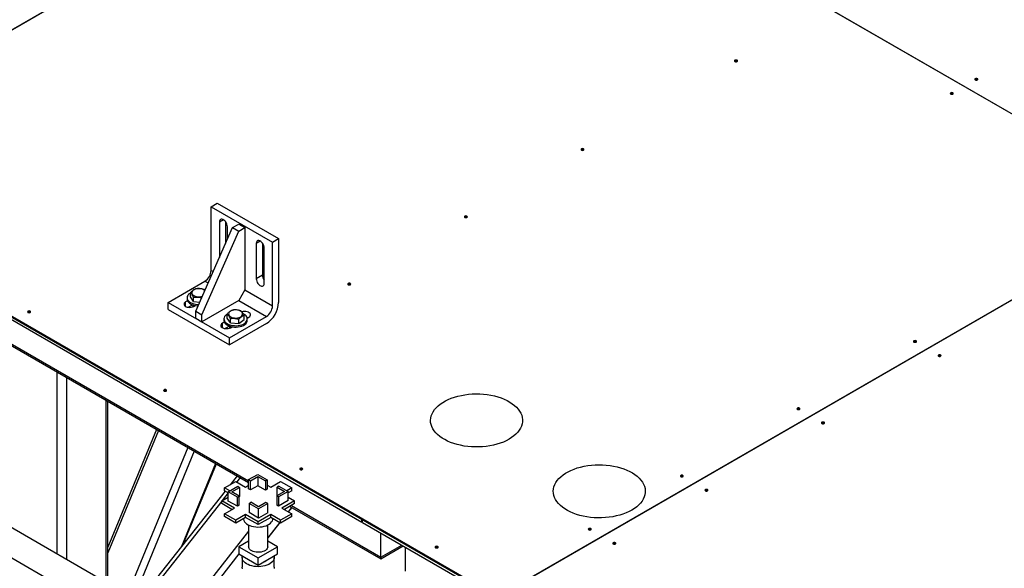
# Model space of a CAD drawing. Header units: millimetres. Extents: x 5 to 589, y 5 to 450.
# Tile 61 of 91: x 317 to 347, y 236 to 253. Entities that reach past the tile are written whole.
import ezdxf

# ---------------------------------------------------------------- set-up
doc = ezdxf.new("R2010")
doc.units = ezdxf.units.MM
doc.layers.add('TRAIT-FORT', color=4, linetype='Continuous', lineweight=25)

msp = doc.modelspace()

# ---------------------------------------------------------------- linework, layer by layer
at = {"layer": 'TRAIT-FORT', "color": 4, "linetype": 'Continuous', "lineweight": 25}
for p, q in [((329.78987, 260.51128), (308.7716, 248.37769)), ((329.79369, 260.50908), (308.77542, 248.37549)), ((350.52912, 248.53877), (329.79369, 260.50908)), ((350.53294, 248.54098), (329.79752, 260.51128)), ((308.77542, 248.37549), (331.61306, 235.1916)), ((308.77542, 248.34238), (331.61306, 235.1585)), ((322.69542, 247.32833), (322.88653, 247.43866)), ((322.88653, 247.43866), (324.79763, 246.33541)), ((322.69542, 245.34215), (322.69542, 247.32833)), ((322.69542, 247.32833), (324.60652, 246.22508)), ((323.07766, 246.92009), (322.95341, 246.84837)), ((322.95341, 246.84837), (322.95341, 245.74493)), ((323.14452, 246.85892), (323.14452, 246.17831)), ((323.3643, 246.67741), (323.55541, 246.78773)), ((323.55541, 246.78773), (323.74652, 246.67741)), ((322.21764, 244.07341), (323.3643, 246.67741)), ((322.40875, 243.96309), (323.55541, 246.56708)), ((323.20186, 246.30851), (323.20186, 246.70494)), ((323.3643, 246.67741), (323.55541, 246.56708)), ((323.55541, 246.56708), (323.74652, 246.67741)), ((323.74652, 246.67741), (323.74652, 244.73536)), ((324.22432, 246.25814), (324.10007, 246.18641)), ((324.10007, 246.18641), (324.10007, 245.08298)), ((324.29118, 246.19696), (324.29118, 245.1933)), ((324.60652, 246.22508), (324.79763, 246.33541)), ((324.60652, 244.2389), (324.60652, 246.22508)), ((324.79763, 246.33541), (324.79763, 244.34923)), ((324.34852, 244.93956), (324.34852, 246.04299)), ((331.61306, 235.1916), (350.15072, 245.89317)), ((331.61688, 235.18939), (350.15455, 245.89096)), ((313.45762, 245.63941), (327.38953, 237.59669)), ((313.45762, 245.55114), (327.38953, 237.50841)), ((322.95378, 245.74514), (322.95341, 245.74493)), ((322.69542, 245.34215), (322.75993, 245.30491)), ((321.35765, 244.34919), (322.50431, 245.01114)), ((322.50431, 245.01114), (322.60498, 244.95303)), ((324.29118, 245.1933), (324.10007, 245.08298)), ((313.72796, 244.64459), (323.86355, 238.79344)), ((322.04839, 244.5161), (322.04839, 244.64841)), ((323.74652, 244.73536), (323.55541, 244.40435)), ((323.74652, 244.73536), (324.60652, 244.2389)), ((313.68045, 244.61717), (323.86355, 238.73859)), ((321.35765, 244.1285), (321.35765, 244.34919)), ((321.35765, 244.34919), (323.26875, 243.24594)), ((321.95801, 244.39789), (321.90231, 244.36574)), ((321.90231, 244.22232), (321.90231, 244.36574)), ((321.94627, 244.49504), (321.94627, 244.4509)), ((322.14816, 244.37421), (322.04839, 244.5161)), ((322.14816, 244.37421), (322.14816, 244.50652)), ((322.14816, 244.37421), (322.34321, 244.35857)), ((323.55541, 244.40435), (322.40875, 243.7424)), ((323.55541, 244.40435), (324.41541, 243.90789)), ((321.35765, 244.1285), (323.26875, 243.02525)), ((322.12082, 244.27119), (321.9888, 244.19498)), ((322.15075, 244.22232), (322.19939, 244.25039)), ((322.176, 244.25525), (322.176, 244.23689)), ((322.21764, 244.07341), (322.40875, 243.96309)), ((322.21764, 243.85273), (322.21764, 244.07341)), ((322.21764, 243.85273), (322.40875, 243.7424)), ((322.40875, 243.7424), (322.40875, 243.96309)), ((323.10467, 243.73594), (323.04897, 243.70379)), ((323.09293, 243.83308), (323.09293, 243.78895)), ((323.19505, 243.85415), (323.19505, 243.98646)), ((323.29482, 243.71226), (323.19505, 243.85415)), ((323.26875, 243.24594), (324.41541, 243.90789)), ((323.29482, 243.71226), (323.29482, 243.84457)), ((323.29482, 243.71226), (323.55757, 243.69119)), ((323.55757, 243.69119), (323.55757, 243.8235)), ((323.55757, 243.69119), (323.72054, 243.81202)), ((323.72054, 243.81202), (323.72054, 243.94433)), ((323.81929, 243.86164), (323.87074, 243.89134)), ((323.82266, 243.78895), (323.82266, 243.83308)), ((323.04897, 243.56036), (323.04897, 243.70379)), ((323.26748, 243.60924), (323.13546, 243.53303)), ((324.41541, 243.6872), (323.26875, 243.02525)), ((323.29741, 243.56036), (323.34604, 243.58844)), ((323.32266, 243.59329), (323.32266, 243.57494)), ((323.26875, 243.02525), (323.26875, 243.24594)), ((317.89137, 242.18626), (317.89137, 236.51845)), ((318.19714, 242.00973), (318.19714, 236.34193)), ((319.42025, 241.30365), (319.42025, 235.63585)), ((319.48357, 235.59929), (319.48357, 241.26709)), ((320.9959, 240.39405), (319.48357, 236.72622)), ((321.05436, 240.3603), (319.48357, 236.55068)), ((321.97169, 239.83074), (320.08404, 235.25265)), ((322.16957, 239.7165), (320.28193, 235.13841)), ((323.76788, 233.12601), (313.08507, 239.29307)), ((322.83532, 239.33217), (321.76919, 236.74648)), ((321.83945, 236.83575), (322.86234, 239.31657)), ((323.50141, 238.94765), (323.28476, 238.67234)), ((323.60028, 238.89057), (323.4945, 238.75616)), ((323.86355, 238.83), (324.14785, 238.99412)), ((323.86355, 238.83), (323.92089, 238.7969)), ((323.86355, 238.54311), (323.86355, 238.83)), ((323.92089, 238.7969), (324.14785, 238.92792)), ((324.14785, 238.99412), (324.44407, 238.82311)), ((324.14785, 238.92792), (324.38674, 238.79002)), ((324.14785, 238.92792), (324.14785, 238.64103)), ((324.44407, 238.82311), (324.38674, 238.79002)), ((324.44407, 238.82311), (324.44407, 238.53622)), ((323.11249, 238.57289), (323.46222, 238.77479)), ((323.27726, 238.47777), (323.11249, 238.57289)), ((323.11249, 238.48462), (323.11249, 238.57289)), ((323.22953, 238.45022), (323.52575, 238.62122)), ((323.34419, 238.45022), (323.58308, 238.58812)), ((323.46222, 238.77479), (323.768, 238.59827)), ((323.52575, 238.62122), (323.58308, 238.58812)), ((323.58308, 238.58812), (323.58308, 238.30123)), ((323.768, 238.59827), (323.86355, 238.65343)), ((323.92089, 238.51001), (323.86355, 238.54311)), ((323.92089, 238.51001), (323.92089, 238.7969)), ((324.14785, 238.64103), (323.92089, 238.51001)), ((324.38674, 238.50312), (324.14785, 238.64103)), ((324.38674, 238.79002), (324.38674, 238.50312)), ((324.44407, 238.53622), (324.38674, 238.50312)), ((324.44407, 238.66032), (324.55155, 238.59827)), ((324.55155, 238.59827), (324.85732, 238.77479)), ((324.80572, 238.6281), (324.74839, 238.59501)), ((324.74839, 238.59501), (324.97535, 238.46398)), ((324.74839, 238.33296), (324.74839, 238.59501)), ((324.80572, 238.6281), (325.09002, 238.46398)), ((324.85732, 238.77479), (325.20706, 238.57289)), ((325.20706, 238.57289), (325.05421, 238.48466)), ((325.20706, 238.48462), (325.20706, 238.57289)), ((313.08507, 238.35685), (323.76788, 232.1898)), ((323.12936, 238.47488), (320.43443, 235.05037)), ((323.02649, 238.17021), (323.22953, 238.28742)), ((323.22823, 238.4178), (323.03912, 238.1775)), ((323.22953, 238.41706), (323.11249, 238.48462)), ((323.51382, 238.28609), (323.22953, 238.45022)), ((323.22953, 238.16332), (323.22953, 238.45022)), ((323.57115, 238.31919), (323.34419, 238.45022)), ((323.51382, 238.28609), (323.57115, 238.31919)), ((323.51382, 237.9992), (323.51382, 238.28609)), ((323.57115, 238.0323), (323.57115, 238.31919)), ((323.58308, 238.30123), (323.57115, 238.29435)), ((324.97535, 238.46398), (324.73647, 238.32608)), ((324.7938, 238.29298), (324.73647, 238.32608)), ((324.73647, 238.32608), (324.73647, 238.03918)), ((325.09002, 238.46398), (324.7938, 238.29298)), ((324.7938, 238.29298), (324.7938, 238.00609)), ((325.20706, 238.48462), (325.09002, 238.41706)), ((325.09002, 238.17709), (325.09002, 238.46398)), ((325.09002, 238.28742), (325.29305, 238.17021)), ((323.02649, 238.16145), (320.5333, 234.9933)), ((323.41827, 237.94404), (323.02649, 238.17021)), ((323.02649, 238.08193), (323.02649, 238.17021)), ((323.34181, 237.8999), (323.02649, 238.08193)), ((323.11249, 237.76752), (323.41827, 237.94404)), ((323.51382, 237.9992), (323.22953, 238.16332)), ((323.57115, 238.0323), (323.51382, 237.9992)), ((323.87548, 238.09108), (323.93281, 238.12418)), ((323.87548, 238.09108), (323.87548, 237.80419)), ((324.1717, 237.92008), (323.87548, 238.09108)), ((324.1717, 237.98627), (323.93281, 238.12418)), ((324.39866, 238.1173), (324.1717, 237.98627)), ((324.45599, 238.0842), (324.1717, 237.92008)), ((324.1717, 237.63319), (324.1717, 237.92008)), ((324.45599, 238.0842), (324.39866, 238.1173)), ((324.45599, 237.79731), (324.45599, 238.0842)), ((324.7938, 238.00609), (324.73647, 238.03918)), ((325.09002, 238.17709), (324.7938, 238.00609)), ((325.29305, 238.17021), (324.90128, 237.94404)), ((324.90128, 237.94404), (325.20706, 237.76752)), ((325.29305, 238.08193), (324.97774, 237.8999)), ((325.20442, 237.96452), (325.09864, 237.83011)), ((325.10532, 237.82625), (325.2111, 237.96066)), ((325.14704, 237.99764), (327.98197, 236.36107)), ((325.19455, 238.02507), (327.98197, 236.41593)), ((325.29305, 238.08193), (325.29305, 238.17021)), ((323.46222, 237.56562), (323.11249, 237.76752)), ((323.11249, 237.67924), (323.11249, 237.76752)), ((323.46222, 237.47735), (323.11249, 237.67924)), ((323.768, 237.74214), (323.46222, 237.56562)), ((323.768, 237.65387), (323.46222, 237.47735)), ((324.15977, 237.51598), (323.768, 237.74214)), ((323.768, 237.65387), (323.768, 237.74214)), ((324.15977, 237.4277), (323.768, 237.65387)), ((324.1717, 237.63319), (323.87548, 237.80419)), ((324.55155, 237.74214), (324.15977, 237.51598)), ((324.55155, 237.65387), (324.15977, 237.4277)), ((324.45599, 237.79731), (324.1717, 237.63319)), ((324.85732, 237.56562), (324.55155, 237.74214)), ((324.55155, 237.65387), (324.55155, 237.74214)), ((324.85732, 237.47735), (324.55155, 237.65387)), ((325.20706, 237.76752), (324.85732, 237.56562)), ((325.20706, 237.67924), (324.85732, 237.47735)), ((325.20706, 237.67924), (325.20706, 237.76752)), ((327.38953, 237.50841), (327.38953, 237.59669)), ((327.40864, 237.58566), (351.87071, 223.464)), ((327.40864, 237.49738), (327.40864, 237.58566)), ((323.46222, 237.47735), (323.46222, 237.56562)), ((323.86248, 237.41626), (323.86248, 236.73769)), ((323.86248, 237.41626), (323.86248, 236.73769)), ((324.15977, 237.4277), (324.15977, 237.51598)), ((324.83237, 237.49175), (324.45707, 237.01485)), ((324.45707, 237.0025), (324.83905, 237.4879)), ((324.45707, 236.73769), (324.45707, 237.41626)), ((324.45707, 236.73769), (324.45707, 237.41626)), ((324.85732, 237.47735), (324.85732, 237.56562)), ((327.40864, 237.51945), (327.38953, 237.50841)), ((327.40864, 237.49738), (351.87071, 223.37573)), ((323.86248, 237.22478), (321.61499, 234.36885)), ((327.98197, 236.41593), (327.98197, 237.1664)), ((323.86248, 236.91359), (323.55778, 236.73769)), ((323.55778, 236.73769), (323.55778, 236.51701)), ((323.55778, 236.73769), (324.15977, 236.39017)), ((324.15977, 236.39017), (324.76177, 236.73769)), ((324.76177, 236.73769), (324.45707, 236.91359)), ((324.76177, 236.51701), (324.76177, 236.73769)), ((327.98197, 236.41593), (328.63198, 236.79117)), ((327.98197, 236.36107), (328.67948, 236.76374)), ((328.74641, 235.97462), (328.74641, 236.7251)), ((323.56254, 236.51426), (321.79323, 234.26596)), ((323.55778, 236.51701), (324.15977, 236.16948)), ((323.65977, 236.40666), (323.65977, 236.10874)), ((323.65977, 236.40666), (323.65977, 236.10874)), ((324.15977, 236.16948), (324.76177, 236.51701)), ((324.15977, 236.16948), (324.15977, 236.39017)), ((324.65977, 236.10874), (324.65977, 236.40666)), ((324.65977, 236.10874), (324.65977, 236.40666)), ((327.98197, 236.36107), (327.98197, 236.41593)), ((327.98197, 236.36107), (327.98197, 236.41593))]:
    msp.add_line(p, q, dxfattribs=at)
at = {"layer": 'TRAIT-FORT', "color": 4, "linetype": 'Continuous', "lineweight": 25, "flags": 128}
for points in [[(339.06953, 251.8489), (339.07949, 251.8575), (339.08299, 251.86765), (339.07949, 251.8778), (339.06953, 251.88641), (339.05463, 251.89216), (339.03704, 251.89418), (339.01946, 251.89216), (339.00456, 251.88641), (338.9946, 251.8778), (338.9911, 251.86765), (338.9946, 251.8575), (339.00456, 251.8489), (339.01946, 251.84315), (339.03704, 251.84113), (339.05463, 251.84315), (339.06953, 251.8489)], [(346.55212, 251.27594), (346.56208, 251.28455), (346.56558, 251.2947), (346.56208, 251.30485), (346.55212, 251.31345), (346.53722, 251.3192), (346.51964, 251.32122), (346.50205, 251.3192), (346.48715, 251.31345), (346.47719, 251.30485), (346.47369, 251.2947), (346.47719, 251.28455), (346.48715, 251.27594), (346.50205, 251.27019), (346.51964, 251.26817), (346.53722, 251.27019), (346.55212, 251.27594)], [(345.78768, 250.83464), (345.79764, 250.84325), (345.80114, 250.8534), (345.79764, 250.86355), (345.78768, 250.87215), (345.77278, 250.8779), (345.7552, 250.87992), (345.73761, 250.8779), (345.72271, 250.87215), (345.71275, 250.86355), (345.70925, 250.8534), (345.71275, 250.84325), (345.72271, 250.83464), (345.73761, 250.82889), (345.7552, 250.82687), (345.77278, 250.82889), (345.78768, 250.83464)], [(334.28987, 249.08966), (334.29983, 249.09827), (334.30333, 249.10842), (334.29983, 249.11857), (334.28987, 249.12717), (334.27497, 249.13292), (334.25739, 249.13494), (334.2398, 249.13292), (334.2249, 249.12717), (334.21494, 249.11857), (334.21144, 249.10842), (334.21494, 249.09827), (334.2249, 249.08966), (334.2398, 249.08391), (334.25739, 249.08189), (334.27497, 249.08391), (334.28987, 249.08966)], [(323.20186, 246.70494), (323.19825, 246.74136), (323.18763, 246.77982), (323.17062, 246.8181), (323.1482, 246.85397), (323.12169, 246.88535), (323.09261, 246.91041), (323.06266, 246.9277), (323.03359, 246.93621), (323.00707, 246.93544), (322.98466, 246.92545), (322.96764, 246.90681), (322.95702, 246.88061), (322.95341, 246.84837)], [(330.65974, 246.99403), (330.6697, 247.00263), (330.6732, 247.01278), (330.6697, 247.02293), (330.65974, 247.03154), (330.64483, 247.03729), (330.62725, 247.03931), (330.60967, 247.03729), (330.59476, 247.03154), (330.5848, 247.02293), (330.58131, 247.01278), (330.5848, 247.00263), (330.59476, 246.99403), (330.60967, 246.98828), (330.62725, 246.98626), (330.64483, 246.98828), (330.65974, 246.99403)], [(324.34852, 246.04299), (324.34491, 246.0794), (324.33429, 246.11787), (324.31728, 246.15615), (324.29486, 246.19202), (324.26835, 246.2234), (324.23927, 246.24846), (324.20932, 246.26575), (324.18025, 246.27426), (324.15373, 246.27349), (324.13131, 246.2635), (324.1143, 246.24486), (324.10368, 246.21866), (324.10007, 246.18641)], [(324.10007, 245.08298), (324.10368, 245.04657), (324.1143, 245.0081), (324.13131, 244.96982), (324.15373, 244.93395), (324.18025, 244.90257), (324.20932, 244.87751), (324.23927, 244.86022), (324.26835, 244.85171), (324.29486, 244.85248), (324.31728, 244.86247), (324.33429, 244.88111), (324.34491, 244.90731), (324.34852, 244.93956)], [(327.02961, 244.8984), (327.03957, 244.907), (327.04306, 244.91715), (327.03957, 244.9273), (327.02961, 244.93591), (327.0147, 244.94166), (326.99712, 244.94368), (326.97954, 244.94166), (326.96463, 244.93591), (326.95467, 244.9273), (326.95117, 244.91715), (326.95467, 244.907), (326.96463, 244.8984), (326.97954, 244.89265), (326.99712, 244.89063), (327.0147, 244.89265), (327.02961, 244.8984)], [(322.04898, 244.64153), (322.02799, 244.62788), (321.99398, 244.59917), (321.96861, 244.56761), (321.95259, 244.53407), (321.94635, 244.49947), (321.95006, 244.46475), (321.96362, 244.43086), (321.98666, 244.39871), (322.01855, 244.36919), (322.05842, 244.34311), (322.10518, 244.32117), (322.15757, 244.30397), (322.21414, 244.29198), (322.27335, 244.28554), (322.31055, 244.28441)], [(322.13894, 244.72692), (322.11482, 244.70456), (322.09929, 244.6798), (322.09301, 244.65371), (322.09627, 244.62744), (322.10892, 244.60213), (322.1304, 244.57889), (322.15979, 244.55875), (322.19579, 244.54256), (322.23683, 244.53106), (322.28112, 244.52473), (322.32672, 244.52385), (322.37164, 244.52847), (322.41391, 244.53837), (322.42382, 244.54162)], [(322.49939, 244.71325), (322.49187, 244.72014), (322.46248, 244.74029), (322.42648, 244.75647), (322.38544, 244.76798), (322.34116, 244.77431), (322.29556, 244.77519), (322.25064, 244.77057), (322.20836, 244.76066), (322.17058, 244.7459), (322.13894, 244.72692)], [(321.90231, 244.36574), (321.87619, 244.34649), (321.85881, 244.3242), (321.85118, 244.30015), (321.85373, 244.27575), (321.86633, 244.2524), (321.88824, 244.23148), (321.91819, 244.21419), (321.95443, 244.20155), (321.99487, 244.19427), (322.03714, 244.1928), (322.0788, 244.1972), (322.11742, 244.20724), (322.15075, 244.22232)], [(321.94627, 244.4509), (321.95006, 244.42061), (321.96362, 244.38672), (321.98666, 244.35457), (322.01855, 244.32506), (322.05842, 244.29897), (322.10518, 244.27703), (322.15757, 244.25983), (322.21414, 244.24785), (322.27335, 244.2414), (322.29125, 244.24058)], [(317.05876, 244.03492), (317.06872, 244.04352), (317.07222, 244.05367), (317.06872, 244.06382), (317.05876, 244.07243), (317.04386, 244.07818), (317.02628, 244.0802), (317.00869, 244.07818), (316.99379, 244.07243), (316.98383, 244.06382), (316.98033, 244.05367), (316.98383, 244.04352), (316.99379, 244.03492), (317.00869, 244.02917), (317.02628, 244.02715), (317.04386, 244.02917), (317.05876, 244.03492)], [(323.2856, 244.06497), (323.26148, 244.04261), (323.24595, 244.01784), (323.23967, 243.99176), (323.24293, 243.96548), (323.25558, 243.94018), (323.27706, 243.91694), (323.30645, 243.89679), (323.34245, 243.88061), (323.38349, 243.8691), (323.42778, 243.86277), (323.47338, 243.8619), (323.51829, 243.86651), (323.56057, 243.87642), (323.59835, 243.89118), (323.62999, 243.91016), (323.65411, 243.93252), (323.66964, 243.95729), (323.67592, 243.98337), (323.67266, 244.00965), (323.66001, 244.03495), (323.63853, 244.05819), (323.60914, 244.07834), (323.57314, 244.09452), (323.5321, 244.10603), (323.48782, 244.11236), (323.44222, 244.11323), (323.3973, 244.10862), (323.35502, 244.09871), (323.31724, 244.08395), (323.2856, 244.06497)], [(323.87074, 243.89134), (323.89686, 243.91058), (323.91424, 243.93288), (323.92188, 243.95693), (323.91932, 243.98133), (323.90672, 244.00467), (323.88481, 244.0256), (323.85486, 244.04288), (323.81862, 244.05553), (323.77819, 244.06281), (323.73591, 244.06428), (323.69426, 244.05987), (323.65583, 244.04991)], [(323.09293, 243.78895), (323.09672, 243.75866), (323.11028, 243.72477), (323.13332, 243.69262), (323.16521, 243.6631), (323.20508, 243.63702), (323.25184, 243.61508), (323.30423, 243.59788), (323.3608, 243.58589), (323.42001, 243.57945), (323.48026, 243.57871), (323.53989, 243.58372), (323.59729, 243.59432), (323.65088, 243.61023), (323.6992, 243.63101), (323.74094, 243.6561), (323.77496, 243.68482), (323.80032, 243.71637), (323.81634, 243.74991), (323.82258, 243.78451), (323.82266, 243.78895)], [(323.19505, 243.97923), (323.17465, 243.96593), (323.14064, 243.93721), (323.11527, 243.90566), (323.09925, 243.87212), (323.09301, 243.83752), (323.09672, 243.8028), (323.11028, 243.7689), (323.13332, 243.73676), (323.16521, 243.70724), (323.20508, 243.68116), (323.25184, 243.65922), (323.30423, 243.64202), (323.3608, 243.63003), (323.42001, 243.62358), (323.48026, 243.62285), (323.53989, 243.62785), (323.59729, 243.63845), (323.65088, 243.65436), (323.6992, 243.67515), (323.74094, 243.70024), (323.77496, 243.72896), (323.80032, 243.76051), (323.81634, 243.79405), (323.82258, 243.82865), (323.81887, 243.86337), (323.80531, 243.89727), (323.78227, 243.92941), (323.75038, 243.95893), (323.71051, 243.98501), (323.69618, 243.99254)], [(323.04897, 243.70379), (323.02285, 243.68454), (323.00547, 243.66225), (322.99784, 243.6382), (323.00039, 243.61379), (323.01299, 243.59045), (323.0349, 243.56953), (323.06485, 243.55224), (323.10109, 243.53959), (323.14152, 243.53232), (323.1838, 243.53084), (323.22546, 243.53525), (323.26408, 243.54529), (323.29741, 243.56036)], [(344.64294, 243.11296), (344.6529, 243.12157), (344.65639, 243.13172), (344.6529, 243.14187), (344.64294, 243.15048), (344.62803, 243.15622), (344.61045, 243.15824), (344.59286, 243.15622), (344.57796, 243.15048), (344.568, 243.14187), (344.5645, 243.13172), (344.568, 243.12157), (344.57796, 243.11296), (344.59286, 243.10721), (344.61045, 243.1052), (344.62803, 243.10721), (344.64294, 243.11296)], [(345.40738, 242.67166), (345.41734, 242.68027), (345.42083, 242.69042), (345.41734, 242.70057), (345.40738, 242.70917), (345.39247, 242.71492), (345.37489, 242.71694), (345.3573, 242.71492), (345.3424, 242.70917), (345.33244, 242.70057), (345.32894, 242.69042), (345.33244, 242.68027), (345.3424, 242.67166), (345.3573, 242.66591), (345.37489, 242.66389), (345.39247, 242.66591), (345.40738, 242.67166)], [(321.29631, 241.58863), (321.30627, 241.59724), (321.30977, 241.60739), (321.30627, 241.61754), (321.29631, 241.62615), (321.2814, 241.6319), (321.26382, 241.63391), (321.24624, 241.6319), (321.23133, 241.62615), (321.22137, 241.61754), (321.21787, 241.60739), (321.22137, 241.59724), (321.23133, 241.58863), (321.24624, 241.58289), (321.26382, 241.58087), (321.2814, 241.58289), (321.29631, 241.58863)], [(331.97174, 240.08749), (331.88581, 240.04178), (331.79372, 240.00026), (331.69606, 239.96321), (331.5935, 239.93088), (331.48672, 239.90349), (331.37642, 239.88121), (331.26335, 239.86419), (331.14824, 239.85255), (331.03188, 239.84637), (330.91503, 239.84568), (330.79848, 239.85049), (330.68299, 239.86077), (330.56934, 239.87645), (330.45828, 239.89743), (330.35055, 239.92356), (330.24687, 239.95468), (330.14792, 239.99057), (330.05438, 240.03099), (329.96685, 240.07569), (329.88592, 240.12435), (329.81214, 240.17666), (329.74599, 240.23227), (329.6879, 240.2908), (329.63828, 240.35188), (329.59744, 240.41508), (329.56567, 240.48), (329.54316, 240.54619), (329.53008, 240.61323), (329.5265, 240.68065), (329.53246, 240.74802), (329.54791, 240.81489), (329.57275, 240.88081), (329.60681, 240.94533), (329.64987, 241.00805), (329.70164, 241.06852), (329.76178, 241.12636), (329.82989, 241.18118), (329.90551, 241.23261), (329.98813, 241.28031), (330.07722, 241.32396), (330.17218, 241.36328), (330.27237, 241.39799), (330.37713, 241.42788), (330.48576, 241.45274), (330.59754, 241.4724), (330.71172, 241.48674), (330.82755, 241.49566), (330.94425, 241.4991), (331.06105, 241.49704), (331.17717, 241.48948), (331.29183, 241.47649), (331.40428, 241.45815), (331.51377, 241.43457), (331.61956, 241.40593), (331.72096, 241.3724), (331.81729, 241.33421), (331.9079, 241.29161), (331.99219, 241.24489), (332.06961, 241.19437), (332.13964, 241.14036), (332.20181, 241.08324), (332.25571, 241.02339), (332.30098, 240.9612), (332.33731, 240.89709), (332.36448, 240.83147), (332.38229, 240.7648), (332.39062, 240.69752), (332.38943, 240.63006), (332.37872, 240.56289), (332.35856, 240.49644), (332.32908, 240.43117), (332.29049, 240.36749), (332.24303, 240.30585), (332.18703, 240.24664), (332.12285, 240.19027), (332.05093, 240.1371), (331.97174, 240.08749)], [(341.0128, 241.01733), (341.02276, 241.02594), (341.02626, 241.03609), (341.02276, 241.04624), (341.0128, 241.05484), (340.9979, 241.06059), (340.98031, 241.06261), (340.96273, 241.06059), (340.94783, 241.05484), (340.93787, 241.04624), (340.93437, 241.03609), (340.93787, 241.02594), (340.94783, 241.01733), (340.96273, 241.01158), (340.98031, 241.00956), (340.9979, 241.01158), (341.0128, 241.01733)], [(341.77724, 240.57603), (341.7872, 240.58464), (341.7907, 240.59479), (341.7872, 240.60494), (341.77724, 240.61354), (341.76234, 240.61929), (341.74475, 240.62131), (341.72717, 240.61929), (341.71227, 240.61354), (341.70231, 240.60494), (341.69881, 240.59479), (341.70231, 240.58464), (341.71227, 240.57603), (341.72717, 240.57028), (341.74475, 240.56826), (341.76234, 240.57028), (341.77724, 240.57603)], [(325.53385, 239.14235), (325.54381, 239.15096), (325.54731, 239.16111), (325.54381, 239.17126), (325.53385, 239.17986), (325.51895, 239.18561), (325.50136, 239.18763), (325.48378, 239.18561), (325.46888, 239.17986), (325.45892, 239.17126), (325.45542, 239.16111), (325.45892, 239.15096), (325.46888, 239.14235), (325.48378, 239.1366), (325.50136, 239.13458), (325.51895, 239.1366), (325.53385, 239.14235)], [(335.79394, 237.88099), (335.70801, 237.83527), (335.61591, 237.79375), (335.51826, 237.7567), (335.4157, 237.72437), (335.30892, 237.69698), (335.19862, 237.6747), (335.08554, 237.65768), (334.97044, 237.64604), (334.85408, 237.63986), (334.73723, 237.63917), (334.62068, 237.64398), (334.50519, 237.65426), (334.39154, 237.66995), (334.28048, 237.69092), (334.17275, 237.71705), (334.06907, 237.74817), (333.97012, 237.78406), (333.87658, 237.82449), (333.78905, 237.86918), (333.70812, 237.91784), (333.63434, 237.97015), (333.56818, 238.02576), (333.5101, 238.08429), (333.46048, 238.14537), (333.41964, 238.20857), (333.38786, 238.27349), (333.36536, 238.33968), (333.35228, 238.40672), (333.3487, 238.47414), (333.35466, 238.54151), (333.37011, 238.60838), (333.39495, 238.6743), (333.42901, 238.73883), (333.47207, 238.80154), (333.52384, 238.86201), (333.58398, 238.91985), (333.65209, 238.97467), (333.72771, 239.0261), (333.81033, 239.0738), (333.89942, 239.11745), (333.99438, 239.15677), (334.09457, 239.19149), (334.19933, 239.22137), (334.30796, 239.24623), (334.41974, 239.2659), (334.53392, 239.28023), (334.64975, 239.28915), (334.76645, 239.29259), (334.88325, 239.29053), (334.99937, 239.28298), (335.11403, 239.26998), (335.22648, 239.25164), (335.33597, 239.22807), (335.44176, 239.19942), (335.54316, 239.16589), (335.63948, 239.1277), (335.7301, 239.0851), (335.81439, 239.03839), (335.89181, 238.98786), (335.96184, 238.93385), (336.02401, 238.87674), (336.07791, 238.81688), (336.12318, 238.75469), (336.15951, 238.69058), (336.18668, 238.62497), (336.20449, 238.5583), (336.21282, 238.49101), (336.21163, 238.42356), (336.20092, 238.35638), (336.18076, 238.28993), (336.15128, 238.22466), (336.11269, 238.16098), (336.06523, 238.09934), (336.00923, 238.04013), (335.94505, 237.98376), (335.87313, 237.93059), (335.79394, 237.88099)], [(337.38267, 238.9217), (337.39263, 238.93031), (337.39613, 238.94046), (337.39263, 238.95061), (337.38267, 238.95921), (337.36776, 238.96496), (337.35018, 238.96698), (337.3326, 238.96496), (337.31769, 238.95921), (337.30773, 238.95061), (337.30424, 238.94046), (337.30773, 238.93031), (337.31769, 238.9217), (337.3326, 238.91595), (337.35018, 238.91393), (337.36776, 238.91595), (337.38267, 238.9217)], [(338.14711, 238.4804), (338.15707, 238.48901), (338.16057, 238.49916), (338.15707, 238.50931), (338.14711, 238.51791), (338.1322, 238.52366), (338.11462, 238.52568), (338.09704, 238.52366), (338.08213, 238.51791), (338.07217, 238.50931), (338.06867, 238.49916), (338.07217, 238.48901), (338.08213, 238.4804), (338.09704, 238.47465), (338.11462, 238.47263), (338.1322, 238.47465), (338.14711, 238.4804)], [(323.70036, 237.61482), (323.70223, 237.5943), (323.71321, 237.5561), (323.7337, 237.51923), (323.76328, 237.48447), (323.8013, 237.45257), (323.84697, 237.42421), (323.8993, 237.39999), (323.95719, 237.38042), (324.01939, 237.36593), (324.08458, 237.35682), (324.15138, 237.35329), (324.21836, 237.35541), (324.28408, 237.36314), (324.34716, 237.37631), (324.40625, 237.39464), (324.46008, 237.41775), (324.50751, 237.44513), (324.54753, 237.4762), (324.57928, 237.51031), (324.6021, 237.54673), (324.61548, 237.58467), (324.61919, 237.61482)], [(334.51602, 237.26682), (334.52598, 237.27543), (334.52948, 237.28558), (334.52598, 237.29573), (334.51602, 237.30433), (334.50111, 237.31008), (334.48353, 237.3121), (334.46595, 237.31008), (334.45104, 237.30433), (334.44108, 237.29573), (334.43759, 237.28558), (334.44108, 237.27543), (334.45104, 237.26682), (334.46595, 237.26107), (334.48353, 237.25905), (334.50111, 237.26107), (334.51602, 237.26682)], [(324.45707, 236.73769), (324.45341, 236.71084), (324.44039, 236.68101), (324.41834, 236.65299), (324.38799, 236.6277), (324.3503, 236.60594), (324.30649, 236.58842), (324.25796, 236.5757), (324.20628, 236.56818), (324.1531, 236.56611), (324.10014, 236.56955), (324.04909, 236.5784), (324.0016, 236.59237), (323.9592, 236.61101), (323.92324, 236.63372), (323.89488, 236.65978), (323.87504, 236.68833), (323.86434, 236.71848), (323.86248, 236.73769)], [(324.45707, 236.73769), (324.45341, 236.71084), (324.44039, 236.68101), (324.41834, 236.65299), (324.38799, 236.6277), (324.3503, 236.60594), (324.30649, 236.58842), (324.25796, 236.5757), (324.20628, 236.56818), (324.1531, 236.56611), (324.10014, 236.56955), (324.04909, 236.5784), (324.0016, 236.59237), (323.9592, 236.61101), (323.92324, 236.63372), (323.89488, 236.65978), (323.87504, 236.68833), (323.86434, 236.71848), (323.86248, 236.73769)], [(329.75024, 236.70828), (329.7602, 236.71689), (329.7637, 236.72704), (329.7602, 236.73719), (329.75024, 236.74579), (329.73534, 236.75154), (329.71776, 236.75356), (329.70017, 236.75154), (329.68527, 236.74579), (329.67531, 236.73719), (329.67181, 236.72704), (329.67531, 236.71689), (329.68527, 236.70828), (329.70017, 236.70253), (329.71776, 236.70051), (329.73534, 236.70253), (329.75024, 236.70828)], [(335.28046, 236.82552), (335.29042, 236.83412), (335.29392, 236.84427), (335.29042, 236.85442), (335.28046, 236.86303), (335.26555, 236.86878), (335.24797, 236.8708), (335.23039, 236.86878), (335.21548, 236.86303), (335.20552, 236.85442), (335.20203, 236.84427), (335.20552, 236.83412), (335.21548, 236.82552), (335.23039, 236.81977), (335.24797, 236.81775), (335.26555, 236.81977), (335.28046, 236.82552)], [(324.65295, 236.45419), (324.65605, 236.44184), (324.6597, 236.40162), (324.65362, 236.36151), (324.63793, 236.32227), (324.61293, 236.28468), (324.57911, 236.24946), (324.53713, 236.21729), (324.4878, 236.18882), (324.43209, 236.16459), (324.37108, 236.14506), (324.30596, 236.13063), (324.23799, 236.12157), (324.1685, 236.11806), (324.09884, 236.12017), (324.03036, 236.12785), (323.96441, 236.14096), (323.90225, 236.15925), (323.84511, 236.18234), (323.7941, 236.20981), (323.7502, 236.2411), (323.71427, 236.27562), (323.68701, 236.31269), (323.66896, 236.35159), (323.66046, 236.39156), (323.66168, 236.43182), (323.6666, 236.45419)], [(324.65295, 236.45419), (324.65605, 236.44184), (324.6597, 236.40162), (324.65362, 236.36151), (324.63793, 236.32227), (324.61293, 236.28468), (324.57911, 236.24946), (324.53713, 236.21729), (324.4878, 236.18882), (324.43209, 236.16459), (324.37108, 236.14506), (324.30596, 236.13063), (324.23799, 236.12157), (324.1685, 236.11806), (324.09884, 236.12017), (324.03036, 236.12785), (323.96441, 236.14096), (323.90225, 236.15925), (323.84511, 236.18234), (323.7941, 236.20981), (323.7502, 236.2411), (323.71427, 236.27562), (323.68701, 236.31269), (323.66896, 236.35159), (323.66046, 236.39156), (323.66168, 236.43182), (323.6666, 236.45419)], [(323.66896, 236.05366), (323.66046, 236.09363), (323.65977, 236.10874)], [(323.66896, 236.05366), (323.66046, 236.09363), (323.65977, 236.10874)], [(324.32057, 236.2623), (324.32908, 236.26559), (324.36999, 236.2853)], [(324.36999, 236.2853), (324.40415, 236.30892), (324.40984, 236.31384)], [(324.65977, 236.10874), (324.6597, 236.1037), (324.65362, 236.06358)], [(324.65977, 236.10874), (324.6597, 236.1037), (324.65362, 236.06358)]]:
    msp.add_lwpolyline(points, dxfattribs=at)
at = {"layer": 'TRAIT-FORT', "color": 4, "linetype": 'Continuous', "lineweight": 25}
for centre, radius, start, end in [((339.03704, 251.79664), 0.06523, 56.605363, 123.394637), ((346.51964, 251.22369), 0.06523, 56.605369, 123.394631), ((345.7552, 250.78238), 0.06523, 56.605369, 123.394631), ((334.25739, 249.0374), 0.06523, 56.605368, 123.394632), ((330.62725, 246.94177), 0.06523, 56.605369, 123.394631), ((322.28049, 245.36104), 0.41535, 302.605478, 357.394522), ((324.56271, 245.20675), 0.27186, 182.834614, 218.011828), ((326.99712, 244.84614), 0.06523, 56.605367, 123.394633), ((323.971, 244.38513), 0.82741, 302.487128, 357.512872), ((317.02628, 243.98266), 0.06523, 56.605372, 123.394628), ((322.19015, 244.23013), 0.06805, 145.746028, 194.009298), ((322.21518, 244.18461), 0.09557, 127.626652, 162.303955), ((322.21512, 244.18465), 0.0955, 127.72356, 162.312178), ((324.19159, 244.25778), 0.41535, 302.605478, 357.394522), ((323.33655, 243.56818), 0.06779, 146.941171, 194.064449), ((323.36275, 243.52217), 0.09658, 126.291281, 162.190669), ((323.36218, 243.52247), 0.09595, 127.120645, 162.26107), ((344.61045, 243.06071), 0.06523, 56.605362, 123.394638), ((345.37489, 242.61941), 0.06523, 56.605371, 123.394629), ((321.26382, 241.53638), 0.06523, 56.605358, 123.394642), ((340.98031, 240.96508), 0.06523, 56.605365, 123.394635), ((341.74475, 240.52378), 0.06523, 56.60537, 123.39463), ((325.50136, 239.0901), 0.06523, 56.605367, 123.394633), ((337.35018, 238.86945), 0.06523, 56.605368, 123.394632), ((338.11462, 238.42814), 0.06523, 56.605373, 123.394627), ((334.48353, 237.21456), 0.06523, 56.605368, 123.394632), ((329.71776, 236.65603), 0.06523, 56.605372, 123.394628), ((335.24797, 236.77326), 0.06523, 56.605372, 123.394628), ((324.09442, 236.53072), 0.28488, 229.579446, 250.425931)]:
    msp.add_arc(centre, radius, start, end, dxfattribs=at)
for points, knots in [([(322.04839, 244.64841), (322.06912, 244.67049), (322.10342, 244.707), (322.15316, 244.74285), (322.18662, 244.75996), (322.20587, 244.76718), (322.21136, 244.76924)], [0, 0, 0, 0, 0.38554949, 0.63764185, 0.89654625, 1, 1, 1, 1]), ([(322.14816, 244.50652), (322.1395, 244.52368), (322.122, 244.55836), (322.09606, 244.59882), (322.07126, 244.62883), (322.05606, 244.64185), (322.04839, 244.64841)], [0, 0, 0, 0, 0.26460494, 0.53494775, 0.76534313, 1, 1, 1, 1]), ([(322.47411, 244.74818), (322.4513, 244.75484), (322.4052, 244.76832), (322.33689, 244.77738), (322.27159, 244.77736), (322.23156, 244.77196), (322.21136, 244.76924)], [0, 0, 0, 0, 0.264604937, 0.534947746, 0.765343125, 1, 1, 1, 1]), ([(322.47411, 244.74818), (322.48273, 244.74152), (322.49213, 244.73427), (322.50185, 244.7217), (322.50266, 244.72066)], [0, 0, 0, 0, 0.9171225, 1, 1, 1, 1]), ([(322.14816, 244.50652), (322.17097, 244.50954), (322.21707, 244.51563), (322.28537, 244.51368), (322.3471, 244.50394), (322.38364, 244.49322), (322.40035, 244.48833)], [0, 0, 0, 0, 0.27582571, 0.55763262, 0.79779809, 1, 1, 1, 1]), ([(323.19505, 243.98646), (323.21578, 244.00854), (323.25008, 244.04505), (323.29982, 244.0809), (323.33328, 244.09801), (323.35253, 244.10523), (323.35802, 244.10729)], [0, 0, 0, 0, 0.38554949, 0.63764185, 0.89654625, 1, 1, 1, 1]), ([(323.62077, 244.08622), (323.59796, 244.09289), (323.55186, 244.10637), (323.48355, 244.11543), (323.41825, 244.11541), (323.37822, 244.11001), (323.35802, 244.10729)], [0, 0, 0, 0, 0.264604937, 0.534947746, 0.765343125, 1, 1, 1, 1]), ([(323.62077, 244.08622), (323.62943, 244.07875), (323.64694, 244.06363), (323.67287, 244.03032), (323.69767, 243.98981), (323.71287, 243.95958), (323.72054, 243.94433)], [0, 0, 0, 0, 0.26460494, 0.53494775, 0.76534313, 1, 1, 1, 1]), ([(323.29482, 243.84457), (323.28616, 243.86172), (323.26866, 243.8964), (323.24272, 243.93687), (323.21792, 243.96688), (323.20272, 243.97989), (323.19505, 243.98646)], [0, 0, 0, 0, 0.26460494, 0.53494775, 0.76534313, 1, 1, 1, 1]), ([(323.29482, 243.84457), (323.31763, 243.84758), (323.36373, 243.85367), (323.43204, 243.85177), (323.49734, 243.84128), (323.53737, 243.82947), (323.55757, 243.8235)], [0, 0, 0, 0, 0.26460494, 0.53494775, 0.76534313, 1, 1, 1, 1]), ([(323.55757, 243.8235), (323.5783, 243.84558), (323.6126, 243.88209), (323.66234, 243.91794), (323.6958, 243.93505), (323.71505, 243.94227), (323.72054, 243.94433)], [0, 0, 0, 0, 0.38554949, 0.63764185, 0.89654625, 1, 1, 1, 1])]:
    msp.add_open_spline(points, degree=3, knots=knots, dxfattribs=at)

doc.saveas('drawing.dxf')
